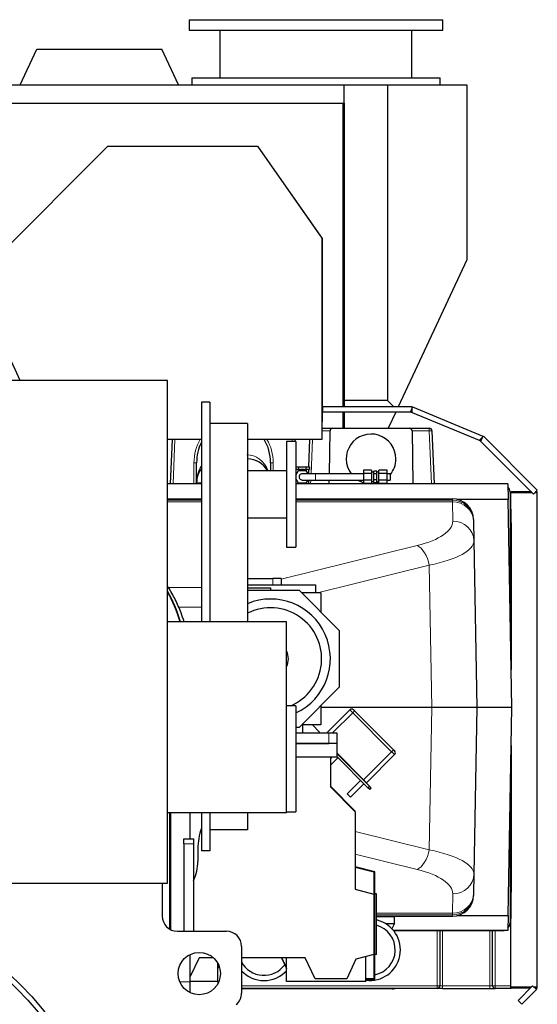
# Model space of a CAD drawing. Header units: inches. Extents: x 0 to 29700, y -16 to 21000.
# Tile 145 of 213: x 15287 to 16266, y 8982 to 10844. Entities that reach past the tile are written whole.
import ezdxf
from ezdxf.lldxf.tags import DXFTag

# ---------------------------------------------------------------- set-up
doc = ezdxf.new("R2010")
doc.units = ezdxf.units.IN
doc.layers.add('1', color=7, linetype='Continuous', true_color=0xffffff)
tags = doc.linetypes.add('DASHED', pattern=[25.72, 12.86, -12.86]).pattern_tags.tags
tags[6:7] = [DXFTag(74, 4), DXFTag(75, 0), DXFTag(340, '0'), DXFTag(46, 0.0), DXFTag(50, 0.0), DXFTag(44, 0.0), DXFTag(45, 0.0)]
tags[4:5] = [DXFTag(74, 4), DXFTag(75, 0), DXFTag(340, '0'), DXFTag(46, 0.0), DXFTag(50, 0.0), DXFTag(44, 0.0), DXFTag(45, 0.0)]

msp = doc.modelspace()

# ---------------------------------------------------------------- linework, layer by layer
at = {"layer": '1', "color": 2, "linetype": 'Continuous', "lineweight": 25}
for p, q in [((15607.442, 10844.012), (15607.442, 10824.012)), ((15607.442, 10844.012), (15847.442, 10844.012)), ((15847.442, 10844.012), (16087.442, 10844.012)), ((16087.442, 10824.012), (16087.442, 10844.012)), ((15607.442, 10824.012), (15847.442, 10824.012)), ((15665.942, 10824.012), (15665.942, 10734.012)), ((15847.442, 10824.012), (16087.442, 10824.012)), ((16028.942, 10734.012), (16028.942, 10824.012)), ((15288.05, 10721.011), (15319.293, 10788.011)), ((15319.293, 10788.011), (15556.279, 10788.011)), ((15587.522, 10721.011), (15556.279, 10788.011)), ((15612.442, 10734.012), (15612.442, 10721.011)), ((15612.442, 10734.012), (15847.442, 10734.012)), ((15847.442, 10734.012), (16082.442, 10734.012)), ((16082.442, 10721.011), (16082.442, 10734.012)), ((15255.131, 10721.011), (15900.631, 10721.011)), ((15900.631, 10721.011), (15982.943, 10721.011)), ((15900.631, 10686.011), (15900.631, 10721.011)), ((15982.943, 10721.011), (16132.943, 10721.011)), ((15982.943, 10721.011), (15982.943, 10124.021)), ((16132.943, 10721.011), (16132.943, 10390.2)), ((15233.581, 10686.011), (15898.081, 10686.011)), ((15898.081, 10686.011), (15900.631, 10686.011)), ((15898.081, 10686.011), (15898.081, 10112.081)), ((15900.631, 10686.011), (15900.631, 10124.021)), ((15219.762, 10370.588), (15454.017, 10604.842)), ((15454.017, 10604.842), (15736.848, 10604.842)), ((15736.848, 10604.842), (15858.762, 10430.731)), ((15738.621, 10603.13), (15738.046, 10603.13)), ((15859.621, 10430.324), (15738.621, 10603.13)), ((15858.762, 10430.731), (15858.762, 10050)), ((15859.621, 10083.63), (15859.621, 10430.324)), ((16132.943, 10390.2), (16003.254, 10112.08)), ((15288.257, 10161.582), (15219.762, 10308.442)), ((15566.743, 10161.58), (14116.743, 10161.58)), ((15566.743, 9211.58), (15566.743, 10161.58)), ((15646.743, 10120.58), (15630.743, 10120.58)), ((15630.743, 10120.58), (15630.743, 9705.576)), ((15646.743, 10120.58), (15646.743, 9705.576)), ((16029.464, 10112.08), (15860.573, 10112.08)), ((15860.573, 10102.08), (15860.573, 10112.08)), ((15900.631, 10124.021), (15900.631, 10112.077)), ((15982.943, 10124.021), (15900.631, 10124.021)), ((15994.885, 10112.08), (15982.943, 10124.021)), ((16030.42, 10111.889), (16026.593, 10102.65)), ((16029.464, 10102.08), (16029.464, 10112.08)), ((16030.42, 10111.889), (16163.345, 10056.83)), ((16029.464, 10102.08), (15860.573, 10102.08)), ((15898.081, 10102.084), (15898.081, 10071.587)), ((15900.631, 10102.079), (15900.631, 10071.579)), ((15998.59, 10102.079), (15984.367, 10071.577)), ((16026.593, 10102.65), (16159.518, 10047.591)), ((15718.143, 10080.58), (15646.743, 10080.58)), ((15718.143, 10080.58), (15718.143, 9705.58)), ((15858.759, 10083.63), (15859.621, 10083.63)), ((15858.763, 10071.58), (15879.162, 10071.58)), ((15879.162, 10071.58), (16024.324, 10071.58)), ((16024.324, 10071.58), (16061.942, 10071.58)), ((15872.845, 9985.579), (15874.163, 10066.661)), ((16029.323, 10066.661), (16030.95, 9966.58)), ((16066.938, 10066.783), (16071.011, 9966.58)), ((16164.156, 10056.288), (16157.085, 10049.217)), ((16163.345, 10056.83), (16159.518, 10047.591)), ((16164.156, 10056.288), (16266.243, 9954.201)), ((15630.735, 10050), (15566.745, 10050)), ((15572.475, 9966.58), (15575.866, 10049.999)), ((15858.762, 10050), (15718.137, 10050)), ((15809.743, 10046.58), (15791.743, 10046.58)), ((15791.743, 10046.58), (15791.743, 9846.58)), ((15807.62, 10049.999), (15807.759, 10046.579)), ((15809.743, 10046.58), (15809.743, 9846.58)), ((15833.776, 9998.58), (15835.866, 10049.999)), ((16157.085, 10049.217), (16259.172, 9947.13)), ((15621.743, 9968.58), (15621.743, 10006.097)), ((15761.743, 10006.097), (15761.743, 9991.129)), ((15809.743, 9998.58), (15814.815, 9998.58)), ((15814.815, 9998.58), (15828.671, 9998.58)), ((15814.815, 9998.58), (15814.815, 9993.83)), ((15828.671, 9998.58), (15835.599, 9998.58)), ((15828.671, 9998.58), (15828.671, 9993.83)), ((15835.599, 9998.58), (15835.599, 9993.83)), ((15791.743, 9991.13), (15718.143, 9991.13)), ((15813.101, 9993.83), (15809.743, 9993.83)), ((15809.743, 9982.795), (15814.815, 9991.58)), ((15813.101, 9993.83), (15814.815, 9993.83)), ((15814.815, 9993.83), (15818.243, 9993.83)), ((15814.815, 9991.58), (15828.671, 9991.58)), ((15825.243, 9993.83), (15818.243, 9993.83)), ((15825.243, 9993.83), (15828.671, 9993.83)), ((15828.671, 9993.83), (15830.385, 9993.83)), ((15828.671, 9991.58), (15832.135, 9985.58)), ((15833.885, 9993.83), (15830.385, 9993.83)), ((15833.885, 9993.83), (15835.599, 9993.83)), ((15834.243, 9985.579), (15834.243, 9993.83)), ((15937.243, 9992.278), (15937.243, 9985.927)), ((15952.743, 9992.278), (15937.243, 9992.278)), ((15937.243, 9985.927), (15937.243, 9973.226)), ((15952.743, 9985.927), (15937.243, 9985.927)), ((15952.743, 9992.278), (15952.743, 9985.927)), ((15956.743, 9988.577), (15952.743, 9988.577)), ((15952.743, 9985.927), (15952.743, 9973.226)), ((15956.743, 9985.062), (15956.743, 9990.548)), ((15962.743, 9990.548), (15956.743, 9990.548)), ((15956.743, 9974.091), (15956.743, 9985.062)), ((15962.743, 9985.062), (15956.743, 9985.062)), ((15962.743, 9985.062), (15962.743, 9990.548)), ((15966.743, 9988.577), (15962.743, 9988.577)), ((15962.743, 9974.091), (15962.743, 9985.062)), ((15966.743, 9985.927), (15966.743, 9992.278)), ((15982.243, 9992.278), (15966.743, 9992.278)), ((15966.743, 9973.226), (15966.743, 9985.927)), ((15982.243, 9985.927), (15966.743, 9985.927)), ((15982.243, 9985.927), (15982.243, 9992.278)), ((15982.243, 9973.226), (15982.243, 9985.927)), ((15987.744, 9985.577), (15987.744, 9979.577)), ((15987.744, 9979.577), (15987.744, 9973.577)), ((15630.751, 9966.58), (15566.746, 9966.58)), ((15621.743, 9966.58), (15621.743, 9968.58)), ((15814.815, 9967.58), (15809.743, 9976.364)), ((16210.611, 9966.58), (15809.753, 9966.58)), ((15828.671, 9967.58), (15814.815, 9967.58)), ((15832.135, 9973.58), (15828.671, 9967.58)), ((15834.243, 9966.58), (15834.243, 9973.58)), ((15872.536, 9966.58), (15872.65, 9973.58)), ((15937.243, 9973.226), (15937.243, 9966.875)), ((15952.743, 9973.226), (15937.243, 9973.226)), ((15952.743, 9966.875), (15937.243, 9966.875)), ((15952.743, 9973.226), (15952.743, 9966.875)), ((15952.743, 9970.577), (15956.743, 9970.577)), ((15956.743, 9968.605), (15956.743, 9974.091)), ((15962.743, 9974.091), (15956.743, 9974.091)), ((15962.743, 9968.605), (15956.743, 9968.605)), ((15962.743, 9968.605), (15962.743, 9974.091)), ((15962.743, 9970.577), (15966.743, 9970.577)), ((15966.743, 9966.875), (15966.743, 9973.226)), ((15982.243, 9973.226), (15966.743, 9973.226)), ((15982.243, 9966.875), (15966.743, 9966.875)), ((15982.243, 9966.875), (15982.243, 9973.226)), ((16210.611, 9966.58), (16211.129, 9936.91)), ((16214.743, 9950.58), (16214.743, 9729.841)), ((16214.743, 9948.58), (16215.743, 9948.58)), ((16215.743, 9948.58), (16215.743, 9918.58)), ((16216.252, 9949.63), (16216.252, 9951.035)), ((16255.266, 9951.035), (16216.252, 9951.035)), ((16216.252, 9892.573), (16216.252, 9949.63)), ((16256.672, 9949.63), (16216.252, 9949.63)), ((16266.243, 9954.201), (16259.172, 9947.13)), ((16266.252, 9949.63), (16261.672, 9949.63)), ((16266.252, 9951.035), (16263.077, 9951.035)), ((16266.252, 9949.63), (16266.252, 9951.035)), ((16266.252, 9014.511), (16266.252, 9949.63)), ((15566.748, 9938.101), (15630.752, 9938.101)), ((15809.741, 9938.101), (16105.551, 9938.101)), ((16105.551, 9938.034), (16105.551, 9938.101)), ((16211.129, 9936.91), (16115.242, 9936.91)), ((16217.994, 9543.58), (16211.129, 9936.91)), ((16216.243, 9918.58), (16214.739, 9918.58)), ((16216.243, 9918.58), (16216.243, 9892.58)), ((15718.143, 9902.03), (15791.743, 9902.03)), ((16145.545, 9898.805), (16145.545, 9898.787)), ((16145.545, 9898.787), (16145.586, 9896.437)), ((16145.586, 9896.437), (16145.601, 9895.613)), ((16145.601, 9895.613), (16146.241, 9858.902)), ((16216.743, 9892.58), (16216.243, 9892.58)), ((16216.743, 9892.58), (16216.743, 9615.255)), ((16146.241, 9858.902), (16151.745, 9543.58)), ((15791.743, 9846.58), (15809.743, 9846.58)), ((15718.144, 9787.58), (15765.743, 9787.58)), ((15718.145, 9775.58), (15846.743, 9775.58)), ((15781.743, 9787.58), (15765.743, 9787.58)), ((15781.743, 9787.58), (15781.743, 9775.58)), ((15846.743, 9775.58), (15846.743, 9760.579)), ((15718.143, 9765.58), (15815.591, 9765.58)), ((15718.144, 9769.58), (15761.743, 9769.58)), ((15761.743, 9769.58), (15761.743, 9765.579)), ((15815.591, 9765.58), (15891.743, 9689.427)), ((15856.743, 9760.58), (15820.591, 9760.58)), ((15856.743, 9760.58), (15856.743, 9724.428)), ((15791.943, 9705.58), (15566.724, 9705.58)), ((15791.943, 9344.58), (15791.943, 9705.58)), ((15891.743, 9689.427), (15891.743, 9581.732)), ((15891.743, 9581.732), (15815.591, 9505.58)), ((15809.743, 9546.58), (15791.943, 9546.58)), ((15809.743, 9546.58), (15809.743, 9346.58)), ((15856.743, 9546.731), (15856.743, 9510.58)), ((16066.471, 9543.58), (15856.744, 9543.58)), ((15911.488, 9539.268), (15867.799, 9495.58)), ((15920.679, 9537.149), (15994.221, 9463.606)), ((16151.745, 9543.58), (16066.471, 9543.58)), ((16151.745, 9543.58), (16146.241, 9228.257)), ((16217.994, 9543.58), (16151.745, 9543.58)), ((16211.129, 9150.249), (16217.994, 9543.58)), ((15815.591, 9505.58), (15809.742, 9505.58)), ((15809.743, 9495.58), (15871.743, 9495.58)), ((15856.743, 9510.58), (15820.591, 9510.58)), ((15822.513, 9495.58), (15822.513, 9510.579)), ((15841.043, 9510.58), (15853.743, 9497.88)), ((15853.743, 9497.88), (15853.743, 9495.579)), ((15871.743, 9495.58), (15886.743, 9495.58)), ((15886.743, 9495.58), (15886.743, 9475.58)), ((15886.743, 9475.58), (15809.742, 9475.58)), ((15809.743, 9475.58), (15871.743, 9475.58)), ((15886.743, 9475.58), (15886.743, 9449.574)), ((15937.652, 9407.038), (15886.744, 9457.946)), ((16216.743, 9471.904), (16216.743, 9194.58)), ((15886.743, 9449.574), (15809.742, 9449.574)), ((15877.042, 9449.574), (15874.743, 9447.274)), ((15874.743, 9449.574), (15874.743, 9393.58)), ((15874.743, 9434.547), (15888.908, 9448.711)), ((15945.83, 9391.789), (15886.743, 9450.876)), ((15948.658, 9394.618), (15886.744, 9456.532)), ((15996.341, 9454.416), (15943.308, 9401.383)), ((15932.041, 9405.578), (15906.585, 9380.122)), ((15943.308, 9401.383), (15937.652, 9407.038)), ((15874.742, 9394.58), (15921.743, 9347.58)), ((15874.743, 9393.58), (15921.743, 9346.58)), ((15912.949, 9373.758), (15938.405, 9399.214)), ((15949.365, 9388.254), (15945.83, 9391.789)), ((15952.194, 9391.082), (15948.658, 9394.618)), ((15952.194, 9391.082), (15949.365, 9388.254)), ((15906.585, 9380.122), (15909.767, 9376.94)), ((15909.767, 9376.94), (15912.949, 9373.758)), ((15791.943, 9346.58), (15809.743, 9346.58)), ((15921.743, 9346.579), (15921.743, 9347.58)), ((15921.743, 9346.58), (15921.743, 9199.958)), ((16214.743, 9357.319), (16214.743, 9136.58)), ((15791.943, 9344.58), (15566.724, 9344.58)), ((15630.743, 9344.58), (15630.743, 9272.58)), ((15646.743, 9344.58), (15646.743, 9272.58)), ((15718.143, 9344.584), (15718.143, 9312.58)), ((15718.143, 9312.58), (15646.743, 9312.58)), ((15624.243, 9276.426), (15624.243, 9252.58)), ((15646.743, 9272.58), (15630.743, 9272.58)), ((15958.743, 9232.58), (15921.743, 9242.494)), ((15921.743, 9241.958), (15956.743, 9232.58)), ((15956.743, 9232.58), (15956.743, 9190.58)), ((15958.743, 9028.58), (15958.743, 9232.58)), ((16146.241, 9228.257), (16145.601, 9191.547)), ((14116.743, 9211.58), (15566.743, 9211.58)), ((15556.743, 9211.579), (15556.743, 9149.197)), ((15921.743, 9199.958), (15956.743, 9190.58)), ((15956.743, 9190.58), (15956.743, 9076.58)), ((15961.743, 9191.226), (15958.743, 9191.226)), ((15961.743, 9076.58), (15961.743, 9191.226)), ((16145.586, 9190.722), (16145.545, 9188.372)), ((16145.545, 9188.372), (16145.545, 9188.354)), ((16145.601, 9191.547), (16145.586, 9190.722)), ((16216.743, 9194.58), (16216.243, 9194.58)), ((16216.243, 9194.58), (16216.243, 9168.58)), ((16216.252, 9014.511), (16216.252, 9194.594)), ((16216.243, 9168.58), (16214.739, 9168.58)), ((16216.743, 9168.58), (16216.243, 9168.58)), ((16216.743, 9144.58), (16216.743, 9168.58)), ((15961.738, 9149.058), (16105.551, 9149.058)), ((15995.993, 9148.08), (15961.743, 9148.08)), ((15995.993, 9135.08), (15995.993, 9148.08)), ((16105.551, 9149.058), (16105.551, 9149.125)), ((16115.242, 9150.249), (16211.129, 9150.249)), ((16211.129, 9150.249), (16210.637, 9122.08)), ((16216.743, 9144.58), (16214.731, 9144.58)), ((15978.973, 9135.08), (15995.993, 9135.08)), ((15995.993, 9135.08), (15991.364, 9125.152)), ((16210.637, 9122.08), (15994.071, 9122.08)), ((15585.36, 9120.58), (15678.126, 9120.58)), ((16199.743, 9121.58), (15994.477, 9121.58)), ((16081.743, 9121.579), (16081.743, 9017.58)), ((16181.743, 9017.58), (16181.743, 9121.579)), ((15706.743, 9091.962), (15706.743, 9003.647)), ((15626.395, 9070.58), (15609.793, 9034.976)), ((15653.201, 9070.58), (15626.395, 9070.58)), ((15827.091, 9070.58), (15706.746, 9070.58)), ((15782.158, 9070.58), (15791.743, 9050.024)), ((15791.743, 9052.025), (15783.091, 9070.58)), ((15791.743, 9025.58), (15791.743, 9070.58)), ((15845.743, 9030.58), (15827.091, 9070.58)), ((15922.974, 9067.531), (15905.743, 9030.58)), ((15956.743, 9076.58), (15922.974, 9067.531)), ((15941.743, 9025.58), (15941.743, 9072.56)), ((15956.743, 9076.58), (15956.743, 9030.58)), ((15961.743, 9076.58), (15958.743, 9076.58)), ((15661.743, 9025.58), (15661.743, 9059.944)), ((15661.743, 9052.025), (15663.625, 9056.061)), ((15664.058, 9054.988), (15661.743, 9050.024)), ((15905.743, 9030.58), (15845.743, 9030.58)), ((15956.743, 9030.58), (15941.743, 9030.58)), ((15661.743, 9025.58), (15609.791, 9025.58)), ((15661.743, 9025.58), (15661.743, 9021.214)), ((15991.743, 9011.58), (15706.743, 9011.58)), ((16076.743, 9012.58), (15706.746, 9012.58)), ((15941.743, 9025.58), (15791.743, 9025.58)), ((15941.743, 9028.58), (15958.743, 9028.58)), ((16086.743, 9012.58), (16076.743, 9012.58)), ((16086.743, 9012.58), (16176.743, 9012.58)), ((16176.743, 9012.58), (16186.743, 9012.58)), ((16216.743, 9012.58), (16186.743, 9012.58)), ((16216.252, 9013.106), (16216.252, 9014.511)), ((16254.55, 9014.511), (16216.252, 9014.511)), ((16253.145, 9013.106), (16216.252, 9013.106)), ((16216.743, 9013.106), (16216.743, 9012.58)), ((16229.914, 8989.874), (16257.446, 9017.406)), ((16236.985, 8982.802), (16264.517, 9010.335)), ((16264.517, 9010.335), (16257.446, 9017.406)), ((16266.252, 9014.511), (16260.341, 9014.511)), ((16265.52, 9011.338), (16263.752, 9013.106)), ((16266.252, 9013.106), (16263.752, 9013.106)), ((16264.517, 9010.335), (16265.52, 9011.338)), ((16266.252, 9013.106), (16266.252, 9014.511)), ((16236.985, 8982.802), (16229.914, 8989.874))]:
    msp.add_line(p, q, dxfattribs=at)
at = {"layer": '1', "color": 110, "linetype": 'Continuous', "lineweight": 13}
for p, q in [((16061.942, 10066.58), (16061.942, 10071.58)), ((15874.161, 10066.58), (15858.763, 10066.58)), ((16061.942, 10066.58), (16029.325, 10066.58)), ((16066.938, 10066.783), (16061.942, 10066.58)), ((16066.007, 9966.58), (16061.942, 10066.58)), ((15580.87, 10050), (15577.479, 9966.58)), ((15802.755, 10046.578), (15802.616, 10050)), ((15840.87, 10050), (15838.251, 9985.581)), ((15616.743, 9966.58), (15616.743, 10006.097)), ((15621.743, 10006.097), (15616.743, 10006.097)), ((15766.743, 10006.097), (15761.743, 10006.097)), ((15766.743, 10006.097), (15766.743, 9991.129)), ((15630.744, 9968.58), (15621.743, 9968.58)), ((15837.763, 9973.581), (15837.479, 9966.58)), ((15566.746, 9935.684), (15630.744, 9935.684)), ((15566.75, 9932.661), (15630.745, 9932.661)), ((15566.752, 9938.034), (15630.75, 9938.034)), ((15809.735, 9938.034), (16105.551, 9938.034)), ((15809.738, 9935.684), (16105.592, 9935.684)), ((15809.742, 9932.661), (16105.607, 9932.661)), ((16105.592, 9935.684), (16105.551, 9938.034)), ((16105.607, 9932.661), (16105.592, 9935.684)), ((16105.607, 9932.661), (16106.247, 9895.95)), ((15781.745, 9786.247), (16038.832, 9849.848)), ((16061.771, 9812.8), (15850.69, 9760.58)), ((16066.471, 9543.58), (16061.771, 9812.8)), ((15765.743, 9775.58), (15765.743, 9787.58)), ((15568.328, 9770.46), (15630.742, 9770.46)), ((15630.74, 9733.411), (15587.576, 9733.411)), ((15917.143, 9533.613), (15879.11, 9495.58)), ((15920.679, 9537.149), (15917.143, 9533.613)), ((15990.685, 9460.071), (15917.143, 9533.613)), ((16061.771, 9274.36), (16066.471, 9543.58)), ((15871.743, 9475.58), (15871.743, 9495.58)), ((15990.685, 9460.071), (15937.652, 9407.038)), ((15994.221, 9463.606), (15990.685, 9460.071)), ((15948.658, 9394.618), (15945.83, 9391.789)), ((15921.745, 9309.001), (16061.771, 9274.36)), ((15921.741, 9266.279), (16038.832, 9237.311)), ((16106.247, 9191.209), (16105.607, 9154.498)), ((15961.736, 9149.125), (16105.551, 9149.125)), ((15961.738, 9154.498), (16105.607, 9154.498)), ((15961.742, 9151.475), (16105.592, 9151.475)), ((16105.551, 9149.125), (16105.592, 9151.475)), ((16105.592, 9151.475), (16105.607, 9154.498)), ((16216.252, 9139.58), (16214.743, 9139.58)), ((16076.743, 9017.58), (16076.743, 9121.579)), ((16086.743, 9121.579), (16086.743, 9017.58)), ((16176.743, 9017.58), (16176.743, 9121.579)), ((16186.743, 9121.579), (16186.743, 9017.58)), ((15706.746, 9017.58), (16076.743, 9017.58)), ((16076.743, 9017.58), (16081.743, 9017.58)), ((16076.743, 9012.58), (16076.743, 9017.58)), ((16081.743, 9017.58), (16086.743, 9017.58)), ((16086.743, 9017.58), (16176.743, 9017.58)), ((16086.743, 9017.58), (16086.743, 9012.58)), ((16176.743, 9012.58), (16176.743, 9017.58)), ((16176.743, 9017.58), (16181.743, 9017.58)), ((16181.743, 9017.58), (16186.743, 9017.58)), ((16186.743, 9017.58), (16216.252, 9017.58)), ((16186.743, 9012.58), (16186.743, 9017.58))]:
    msp.add_line(p, q, dxfattribs=at)
at = {"layer": '1', "color": 2, "linetype": 'DASHED', "lineweight": 25}
for p, q in [((15571.243, 9124.309), (15571.243, 9344.577)), ((15572.243, 9344.577), (15572.243, 9123.767)), ((15609.793, 9295.577), (15609.793, 9344.577)), ((15597.793, 9285.58), (15597.793, 9295.58)), ((15597.793, 9295.58), (15615.793, 9295.58)), ((15615.793, 9295.58), (15615.793, 9285.58)), ((15597.793, 9285.58), (15597.793, 9120.58)), ((15615.793, 9285.58), (15615.793, 9120.58)), ((15609.793, 9024.745), (15609.793, 9076.811)), ((15609.793, 9004.348), (15609.793, 9024.745))]:
    msp.add_line(p, q, dxfattribs=at)
at = {"layer": '1', "color": 110, "linetype": 'DASHED', "lineweight": 13}
for p, q in [((15615.793, 9285.58), (15597.793, 9285.58)), ((15609.793, 9024.745), (15590.011, 9024.745))]:
    msp.add_line(p, q, dxfattribs=at)
at = {"layer": '1', "color": 2, "linetype": 'Continuous', "lineweight": 25}
for centre, radius in [((14841.743, 8571.58), 632.5), ((14841.743, 8571.58), 622.5), ((15626.743, 9040.58), 40)]:
    msp.add_circle(centre, radius, dxfattribs=at)
for centre, radius, start, end in [((15879.162, 10066.58), 5, 90, 179.068443), ((16024.324, 10066.58), 5, 0.931557, 90), ((16061.942, 10066.58), 5, 2.327815, 90), ((15951.743, 10013.58), 47, 0, 217.108125), ((15716.743, 9968.58), 45, 30.074063, 88.216875), ((15951.743, 10013.58), 47, 319.989375, 0), ((15666.743, 9968.58), 45, 143.129531, 180), ((15821.743, 9979.58), 6, 90.0225, 270.028125), ((15951.743, 10013.58), 47, 239.675625, 252.028125), ((15951.743, 10013.58), 47, 263.570625, 288.6075), ((16199.743, 9950.58), 15, 0, 43.01075), ((15761.743, 9635.58), 113.036, 295.1325, 112.685625), ((15761.743, 9635.58), 96.579, 292.854375, 116.83125), ((15761.743, 9635.58), 33.624, 333.9225, 26.083125), ((15915.023, 9535.733), 5, 45, 135), ((15992.805, 9457.951), 5, 315, 45), ((15744.243, 9276.426), 120, 161.055938, 180), ((15544.243, 9252.58), 80, 333.4275, 0), ((15585.36, 9149.197), 28.617, 180, 270), ((15949.243, 9085.28), 58, 262.565509, 75.551134), ((15949.243, 9085.28), 58, 75.551134, 77.559259), ((15949.243, 9085.28), 48.177, 281.37375, 74.95875), ((16199.743, 9136.58), 15, 270, 284.835112), ((16199.743, 9136.58), 15, 316.98925, 0), ((15678.126, 9091.962), 28.617, 0, 90), ((15749.243, 9085.28), 48.177, 208.096875, 324.36), ((15749.243, 9085.28), 58, 222.886759, 317.116759), ((15991.743, 9026.58), 15, 270, 291.03947), ((16076.743, 9017.58), 5, 270, 0), ((16186.743, 9017.58), 5, 180, 270), ((15678.126, 9003.647), 28.617, 310.914383, 0)]:
    msp.add_arc(centre, radius, start, end, dxfattribs=at)
at = {"layer": '1', "color": 110, "linetype": 'Continuous', "lineweight": 13}
for centre, major_axis, ratio, start_param, end_param in [((15666.743, 10006.097), (0, 67.689), 0.73867668, 0.86504481, 1.57079633), ((15716.743, 10006.097), (0, -67.689), 0.73867668, 1.57079633, 2.27654784), ((15716.743, 9968.58), (0, 52.84), 0.8516324, 5.15331642, 6.28318531), ((15666.743, 9968.58), (0, 52.84), 0.8516324, 0.92728525, 1.57079633), ((15846.743, 9979.58), (0, 6), 0.00001209, 3.14159265, 6.28318531), ((16105.592, 9895.739), (39.994, 0.698), 0.99863273, 0, 1.55336689), ((16105.607, 9894.914), (39.994, 0.698), 0.94364196, 0, 1.55432648), ((15946.223, 9895.959), (-160.027, 0.405), 0.35174742, 2.18883191, 3.14862197), ((16106.247, 9858.204), (39.994, 0.698), 0.94364196, 0, 1.55432648), ((16038.832, 9812.101), (9.606, -38.829), 0.56501988, 1.44972272, 2.72889557), ((15946.223, 9858.213), (200.021, 0.452), 0.27961989, 5.32764465, 6.28743471), ((16038.832, 9275.058), (-9.606, -38.829), 0.56501988, 0.41269709, 1.69186994), ((15946.223, 9228.946), (-200.021, 0.452), 0.2796199, 3.13734325, 4.09713331), ((15946.223, 9191.2), (160.027, 0.405), 0.35174743, 6.27615599, 7.23594605), ((16106.247, 9228.955), (-39.994, 0.698), 0.94364195, 1.58726617, 3.14159265), ((16105.592, 9191.42), (-39.994, 0.698), 0.99863273, 1.58822576, 3.14159265), ((16105.607, 9192.245), (-39.994, 0.698), 0.94364195, 1.58726617, 3.14159265)]:
    msp.add_ellipse(centre, major_axis=major_axis, ratio=ratio, start_param=start_param, end_param=end_param, dxfattribs=at)
at = {"layer": '1', "color": 2, "linetype": 'Continuous', "lineweight": 25}
for centre, major_axis, ratio, start_param, end_param in [((15666.743, 10006.097), (0, 63.995), 0.70317742, 0.92728525, 1.57079633), ((15716.743, 10006.097), (0, 63.995), 0.70317742, 4.71238898, 5.46843289), ((16105.551, 9898.107), (-39.994, -0.698), 0.99984752, 3.14159265, 4.69493835), ((16105.551, 9898.089), (39.994, 0.698), 0.99863273, 0, 1.55336689), ((16105.551, 9189.07), (-39.994, 0.698), 0.99863273, 1.58822576, 3.14159265), ((16105.551, 9189.052), (39.994, -0.698), 0.99984752, 4.72983961, 6.28318531)]:
    msp.add_ellipse(centre, major_axis=major_axis, ratio=ratio, start_param=start_param, end_param=end_param, dxfattribs=at)
at = {"layer": '1', "color": 2, "linetype": 'DASHED', "lineweight": 25}
for centre, major_axis, start_param, end_param in [((15411.715, 9624.58), (0, 238.047), 5.0596086, 5.33493974), ((15411.117, 9624.58), (0, -238.047), 1.91801595, 2.18794748)]:
    msp.add_ellipse(centre, major_axis=major_axis, ratio=0.8016344, start_param=start_param, end_param=end_param, dxfattribs=at)
at = {"layer": '1', "color": 2, "linetype": 'Continuous', "lineweight": 25}
for points, knots in [([(15846.743, 9985.58), (15843.31, 9985.58), (15836.995, 9985.58), (15828.595, 9985.58), (15823.018, 9985.58), (15821.787, 9985.58), (15821.743, 9985.58)], [0, 0, 0, 0, 0.24999002, 0.50000203, 0.7500129, 1, 1, 1, 1]), ([(15821.743, 9973.58), (15821.787, 9973.58), (15823.018, 9973.58), (15828.595, 9973.58), (15836.995, 9973.58), (15843.31, 9973.58), (15846.743, 9973.58)], [0, 0, 0, 0, 0.24999016, 0.50000219, 0.75001299, 1, 1, 1, 1]), ([(15918.559, 9539.268), (15918.56, 9539.268), (15918.567, 9539.261), (15918.596, 9539.231), (15918.63, 9539.198), (15918.655, 9539.172), (15918.66, 9539.167), (15918.671, 9539.156), (15918.677, 9539.151), (15918.694, 9539.133), (15918.707, 9539.12), (15918.747, 9539.081), (15918.806, 9539.021), (15918.877, 9538.95), (15918.934, 9538.893), (15918.964, 9538.863), (15918.996, 9538.831), (15919.017, 9538.81), (15919.028, 9538.799), (15919.084, 9538.743), (15919.177, 9538.65), (15919.33, 9538.497), (15919.441, 9538.386), (15919.514, 9538.313), (15919.528, 9538.299), (15919.558, 9538.269), (15919.573, 9538.254), (15919.618, 9538.209), (15919.648, 9538.179), (15919.74, 9538.088), (15919.864, 9537.963), (15919.994, 9537.833), (15920.094, 9537.733), (15920.127, 9537.7), (15920.195, 9537.632), (15920.229, 9537.598), (15920.332, 9537.495), (15920.469, 9537.358), (15920.609, 9537.218), (15920.679, 9537.149)], [0, 0, 0, 0, 0.05702422, 0.11988927, 0.18275433, 0.18275433, 0.19847059, 0.19847059, 0.21418685, 0.21418685, 0.24561938, 0.24561938, 0.30848443, 0.37134948, 0.37134948, 0.40278201, 0.41849827, 0.41849827, 0.43421453, 0.43421453, 0.49707958, 0.55994464, 0.62280969, 0.62280969, 0.63852595, 0.63852595, 0.65424221, 0.65424221, 0.68567474, 0.68567474, 0.74853979, 0.81140484, 0.81140484, 0.84283737, 0.84283737, 0.8742699, 0.8742699, 0.93713495, 1, 1, 1, 1]), ([(15994.221, 9463.606), (15994.291, 9463.536), (15994.36, 9463.467), (15994.498, 9463.329), (15994.634, 9463.193), (15994.768, 9463.059), (15994.852, 9462.976), (15994.868, 9462.959), (15994.901, 9462.926), (15994.918, 9462.909), (15994.967, 9462.86), (15995, 9462.827), (15995.096, 9462.731), (15995.221, 9462.606), (15995.339, 9462.488), (15995.426, 9462.401), (15995.468, 9462.359), (15995.51, 9462.317), (15995.538, 9462.29), (15995.551, 9462.276), (15995.619, 9462.208), (15995.722, 9462.106), (15995.861, 9461.966), (15995.943, 9461.884), (15995.992, 9461.835), (15996.001, 9461.826), (15996.02, 9461.807), (15996.029, 9461.798), (15996.056, 9461.771), (15996.073, 9461.754), (15996.122, 9461.705), (15996.182, 9461.646), (15996.228, 9461.599), (15996.259, 9461.569), (15996.268, 9461.559), (15996.285, 9461.542), (15996.293, 9461.534), (15996.313, 9461.514), (15996.333, 9461.494), (15996.34, 9461.487), (15996.34, 9461.487)], [0, 0, 0, 0, 0.06276171, 0.06276171, 0.12552341, 0.18828512, 0.18828512, 0.20397554, 0.20397554, 0.21966597, 0.21966597, 0.25104682, 0.25104682, 0.31380853, 0.37657023, 0.37657023, 0.40795108, 0.42364151, 0.42364151, 0.43933194, 0.43933194, 0.50209364, 0.56485535, 0.62761705, 0.62761705, 0.64330748, 0.64330748, 0.6589979, 0.6589979, 0.69037876, 0.69037876, 0.75314046, 0.81590217, 0.81590217, 0.84728302, 0.84728302, 0.87866387, 0.87866387, 0.94142558, 1, 1, 1, 1])]:
    msp.add_open_spline(points, degree=3, knots=knots, dxfattribs=at)
for points in [[(15937.243, 9985.578), (15846.743, 9985.58)], [(15987.744, 9985.577), (15982.243, 9985.577)], [(15846.743, 9973.58), (15937.243, 9973.578)], [(15982.243, 9973.577), (15987.744, 9973.577)]]:
    msp.add_open_spline(points, degree=1, dxfattribs=at)
at = {"layer": '1', "color": 2, "linetype": 'DASHED', "lineweight": 25}
msp.add_open_spline([(15597.987, 9705.715), (15596.287, 9711.373), (15591.445, 9725.76), (15581.772, 9747.975), (15572.449, 9764.27), (15567.18, 9772.309), (15566.821, 9772.852)], degree=3, knots=[0, 0, 0, 0, 0.23426664, 0.60373628, 0.97314135, 1, 1, 1, 1], dxfattribs=at)
at = {"layer": '1', "color": 110, "linetype": 'Continuous', "lineweight": 13}
for points, knots in [([(15917.143, 9533.613), (15916.956, 9533.8), (15916.585, 9534.171), (15916.218, 9534.538), (15915.99, 9534.767), (15915.944, 9534.812), (15915.853, 9534.903), (15915.808, 9534.948), (15915.672, 9535.084), (15915.583, 9535.173), (15915.318, 9535.438), (15914.971, 9535.785), (15914.638, 9536.118), (15914.393, 9536.363), (15914.312, 9536.444), (15914.213, 9536.543), (15914.193, 9536.563), (15914.153, 9536.603), (15914.133, 9536.623), (15914.074, 9536.682), (15914.035, 9536.721), (15913.842, 9536.914), (15913.694, 9537.062), (15913.409, 9537.347), (15913.273, 9537.483), (15913.012, 9537.744), (15912.888, 9537.868), (15912.74, 9538.016), (15912.711, 9538.045), (15912.654, 9538.102), (15912.569, 9538.187), (15912.49, 9538.266), (15912.336, 9538.42), (15912.147, 9538.609), (15911.989, 9538.767), (15911.883, 9538.873), (15911.849, 9538.907), (15911.81, 9538.946), (15911.802, 9538.954), (15911.787, 9538.969), (15911.765, 9538.991), (15911.744, 9539.012), (15911.677, 9539.079), (15911.587, 9539.169), (15911.533, 9539.223), (15911.497, 9539.259), (15911.488, 9539.268), (15911.488, 9539.268)], [0, 0, 0, 0, 0.06260745, 0.1252149, 0.1252149, 0.14086676, 0.14086676, 0.15651863, 0.15651863, 0.18782235, 0.18782235, 0.2504298, 0.31303726, 0.31303726, 0.34434098, 0.34434098, 0.35216691, 0.35216691, 0.35999284, 0.35999284, 0.37564471, 0.37564471, 0.43825216, 0.43825216, 0.50085961, 0.50085961, 0.56346706, 0.56346706, 0.57911892, 0.57911892, 0.59477078, 0.62607451, 0.62607451, 0.68868196, 0.75128941, 0.75128941, 0.78259314, 0.78259314, 0.79041907, 0.79041907, 0.798245, 0.81389686, 0.81389686, 0.87650431, 0.93911177, 0.93911177, 1, 1, 1, 1]), ([(15996.341, 9454.416), (15996.339, 9454.417), (15996.32, 9454.436), (15996.267, 9454.489), (15996.222, 9454.534), (15996.212, 9454.544), (15996.192, 9454.564), (15996.159, 9454.597), (15996.122, 9454.634), (15996.041, 9454.715), (15995.916, 9454.84), (15995.759, 9454.997), (15995.628, 9455.128), (15995.582, 9455.174), (15995.51, 9455.246), (15995.486, 9455.27), (15995.436, 9455.32), (15995.41, 9455.346), (15995.281, 9455.475), (15995.171, 9455.585), (15994.937, 9455.819), (15994.813, 9455.943), (15994.552, 9456.204), (15994.415, 9456.341), (15994.235, 9456.521), (15994.198, 9456.558), (15994.125, 9456.631), (15994.014, 9456.742), (15993.9, 9456.856), (15993.67, 9457.086), (15993.354, 9457.402), (15993.02, 9457.736), (15992.764, 9457.992), (15992.677, 9458.079), (15992.567, 9458.189), (15992.545, 9458.211), (15992.501, 9458.255), (15992.435, 9458.321), (15992.368, 9458.388), (15992.146, 9458.61), (15991.967, 9458.789), (15991.606, 9459.15), (15991.424, 9459.332), (15991.057, 9459.699), (15990.872, 9459.884), (15990.685, 9460.071)], [0, 0, 0, 0, 0.05872162, 0.12147351, 0.12147351, 0.13716149, 0.13716149, 0.15284946, 0.1842254, 0.1842254, 0.2469773, 0.30972919, 0.30972919, 0.34110513, 0.34110513, 0.35679311, 0.35679311, 0.37248108, 0.37248108, 0.43523297, 0.43523297, 0.49798486, 0.49798486, 0.56073676, 0.56073676, 0.57642473, 0.57642473, 0.5921127, 0.62348865, 0.62348865, 0.68624054, 0.74899243, 0.74899243, 0.78036838, 0.78036838, 0.78821236, 0.78821236, 0.79605635, 0.81174432, 0.81174432, 0.87449622, 0.87449622, 0.93724811, 0.93724811, 1, 1, 1, 1])]:
    msp.add_open_spline(points, degree=3, knots=knots, dxfattribs=at)

doc.saveas('drawing.dxf')
